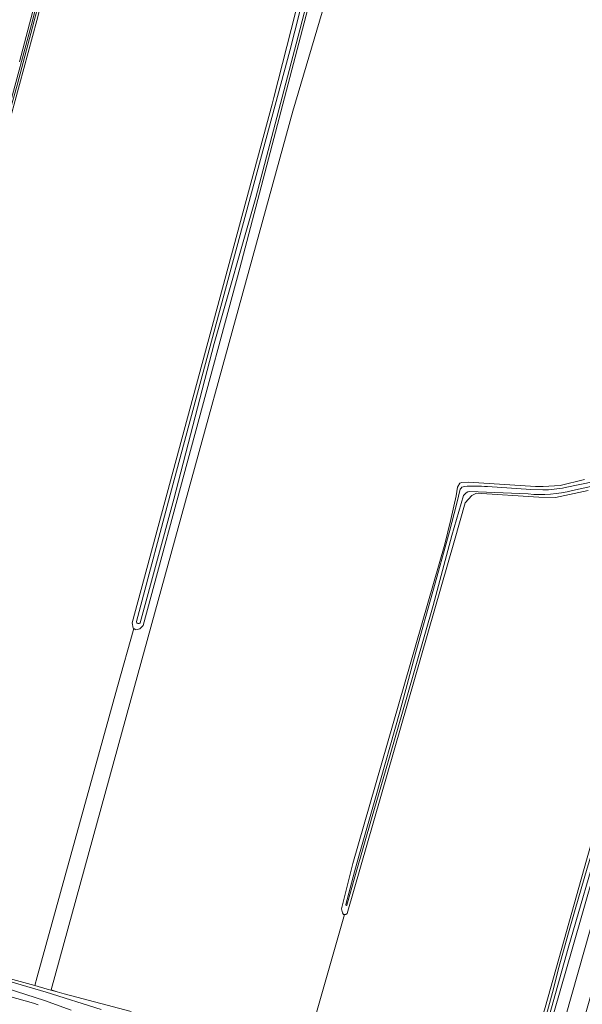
# Model space of a CAD drawing. Header units: metres. Extents: x 151448 to 154749, y 463108 to 465296.
# Tile 126 of 256: x 152073 to 152225, y 464462 to 464728. Entities that reach past the tile are written whole.
import ezdxf

# ---------------------------------------------------------------- set-up
doc = ezdxf.new("R2010")
doc.units = ezdxf.units.M
for name, color, linetype, lineweight in [('B-PV-GR-GRAS-GV', 253, 'Continuous', 9), ('B-PV-GR-HOUTWAL-GV', 253, 'Continuous', 9), ('B-PV-OG-TERREIN_OEVER-GV', 253, 'Continuous', 9), ('B-PV-OG-WATER-GV', 253, 'Continuous', 9), ('B-PV-OG-WATER_SLOOT-GV', 253, 'Continuous', 9), ('B-PV-VH-GESLOTENVERHARDING-GV', 253, 'Continuous', 9), ('B-PV-VH-GESLOTENVERHARDING_ASFALT-GV', 253, 'Continuous', 9)]:
    doc.layers.add(name, color=color, linetype=linetype, lineweight=lineweight)

msp = doc.modelspace()

# ---------------------------------------------------------------- linework, layer by layer
at = {"layer": 'B-PV-GR-GRAS-GV', "flags": 128}
for points in [[(152068.791, 464469.243), (152076.726, 464467.013), (152077.393, 464469.385), (152099.112, 464547.728), (152103.462, 464563.419), (152103.317, 464563.508), (152103.053, 464564.953), (152140.835, 464704.916), (152141.36, 464706.767), (152155.351, 464761.888)], [(152080.924, 464741.747), (152077.305, 464727.582), (152069.088, 464697.335)], [(152157.946, 464742.035), (152146.419, 464703.034), (152103.718, 464547.728), (152081.204, 464465.843), (152082.791, 464465.308), (152084.719, 464464.766), (152102.757, 464460.042)], [(152072.649, 464716.42), (152078.352, 464738.298)], [(152149.04, 464446.497), (152160.363, 464486.216), (152160.18, 464486.226), (152159.823, 464486.634), (152159.635, 464487.745), (152162.703, 464500), (152187.529, 464586.138), (152189.102, 464592.83), (152190.595, 464599.254), (152190.942, 464601.605), (152191.573, 464602.628), (152192.121, 464602.803), (152193.87, 464602.943), (152211.999, 464601.726), (152214.079, 464601.713), (152218.655, 464602.048), (152225.275, 464603.634)], [(152226.253, 464600.66), (152217.433, 464598.823), (152212.875, 464598.903), (152196.047, 464599.962), (152194.84, 464599.34), (152192.999, 464597.337), (152190.114, 464587.213), (152161.146, 464486.525), (152160.724, 464486.195), (152160.363, 464486.216), (152149.04, 464446.497)], [(152214.587, 464461.101), (152219.72, 464479.361), (152225.807, 464500.908)], [(152077.683, 464461.874), (152076.426, 464462.289), (152054.821, 464468.334), (152029.478, 464475.774), (152020.903, 464477.969), (152016.941, 464479.197), (152011.011, 464480.713), (152006.513, 464481.832), (152005.859, 464481.839), (152005.413, 464481.379), (152002.828, 464474.14), (152000.887, 464467.532), (151996.507, 464452.949)]]:
    msp.add_lwpolyline(points, dxfattribs=at)
at = {"layer": 'B-PV-GR-HOUTWAL-GV', "flags": 128}
msp.add_lwpolyline([(152099.112, 464547.728), (152077.393, 464469.385), (152076.726, 464467.013), (152080.045, 464466.08), (152082.791, 464465.308), (152081.204, 464465.843), (152103.718, 464547.728), (152146.419, 464703.034), (152157.946, 464742.035), (152172.247, 464796.291), (152171.141, 464808.087), (152170.539, 464808.644), (152155.775, 464750.998), (152132.173, 464660.689), (152106.005, 464564.216), (152105.164, 464563.361), (152104.067, 464563.046), (152103.89, 464563.155), (152103.462, 464563.419)], close=True, dxfattribs=at)
at = {"layer": 'B-PV-OG-TERREIN_OEVER-GV', "flags": 128}
for points in [[(152180.72, 464852.763), (152171.85, 464822.408), (152170.795, 464816.84), (152170.68, 464814.645), (152170.292, 464810.852), (152169.059, 464804.924), (152164.504, 464787.152), (152157.936, 464762.171), (152148.351, 464725.057), (152136.426, 464679.735), (152125.212, 464640.367), (152114.267, 464598.293), (152105.255, 464564.989)], [(152030.332, 464559.939), (152031.599, 464564.777), (152033.802, 464572.866), (152035.167, 464578.192), (152037.232, 464585.671), (152040.876, 464597.879), (152043.092, 464605.86), (152047.024, 464618.961), (152050.63, 464631.929), (152054.94, 464647.62), (152058.079, 464659.11), (152061.805, 464673.995), (152063.199, 464678.978), (152069.82, 464704.156), (152075.882, 464726.47), (152081.74, 464749.48), (152087.732, 464770.71), (152090.036, 464778.19), (152088.677, 464778.162)], [(152069.088, 464697.335), (152077.305, 464727.582), (152080.924, 464741.747), (152085.715, 464758.97), (152089.481, 464772.717), (152089.709, 464773.926), (152090.253, 464775.196), (152091.003, 464776.224), (152092.106, 464777.242), (152093.287, 464779.647), (152092.157, 464778.473), (152091.505, 464778.22), (152090.814, 464778.206), (152089.965, 464776.357), (152089.287, 464774.433), (152088.222, 464770.777), (152085.92, 464762.49), (152078.201, 464733.692), (152072.002, 464710.044)], [(152088.677, 464778.162), (152089.035, 464777.532), (152088.132, 464774.479), (152088.022, 464773.54), (152086.144, 464767.648), (152081.599, 464750.688), (152078.352, 464738.298), (152072.649, 464716.42)], [(152155.351, 464761.888), (152141.36, 464706.767), (152140.835, 464704.916), (152103.053, 464564.953), (152103.317, 464563.508), (152103.462, 464563.419), (152103.89, 464563.155), (152104.067, 464563.046), (152105.164, 464563.361), (152106.005, 464564.216), (152132.173, 464660.689), (152155.775, 464750.998)], [(152104.202, 464565.33), (152114.035, 464602.203), (152128.881, 464657.351), (152145.634, 464719.358), (152156.522, 464762.3)], [(152220.005, 464601.478), (152227.923, 464603.113), (152237.467, 464605.017), (152240.54, 464605.547), (152242.094, 464605.767), (152243.796, 464605.902), (152245.596, 464605.966)], [(152225.275, 464603.634), (152218.655, 464602.048), (152214.079, 464601.713), (152211.999, 464601.726), (152193.87, 464602.943), (152192.121, 464602.803), (152191.573, 464602.628), (152190.942, 464601.605), (152190.595, 464599.254), (152189.102, 464592.83), (152187.529, 464586.138), (152162.703, 464500), (152159.635, 464487.745), (152159.823, 464486.634), (152160.18, 464486.226), (152160.363, 464486.216), (152160.724, 464486.195), (152161.146, 464486.525), (152190.114, 464587.213), (152192.999, 464597.337), (152194.84, 464599.34), (152196.047, 464599.962), (152212.875, 464598.903), (152217.433, 464598.823), (152226.253, 464600.66)], [(152238.497, 464604.293), (152221.997, 464600.672)], [(152160.791, 464488.883), (152163.15, 464497.77), (152164.306, 464501.958), (152168.751, 464517.706), (152175.384, 464540.964), (152179.655, 464556.99), (152184.275, 464573.403), (152188.707, 464589.25), (152190.789, 464597.227), (152191.685, 464601.038)], [(152192.587, 464599.282), (152189.406, 464588.483), (152184.35, 464569.584), (152177.22, 464544.862), (152172.754, 464529.278), (152167.922, 464512.71), (152163.381, 464496.982), (152161.041, 464488.723)], [(152210.027, 464599.73), (152194.275, 464600.407)], [(152199.025, 464601.77), (152210.735, 464600.971), (152213.983, 464600.805)], [(152210.271, 464437.057), (152210.87, 464438.417), (152221.878, 464476.817), (152231.029, 464508.495), (152230.969, 464510.55), (152230.28, 464511.864), (152229.965, 464511.673), (152228.779, 464510.957), (152227.656, 464507.566), (152225.807, 464500.908), (152219.72, 464479.361), (152214.587, 464461.101), (152210.219, 464446.321), (152207.938, 464438.837), (152207.645, 464437.5), (152207.742, 464436.711), (152207.919, 464435.997), (152208.64, 464435.882), (152208.722, 464435.869), (152208.727, 464435.869)], [(152086.529, 464460.391), (152079.331, 464463.015), (152061.668, 464468.648), (152032.408, 464476.097), (152023.01, 464478.36), (152012.756, 464480.935), (152005.459, 464483.313), (152005.13, 464482.328), (152006.513, 464481.832), (152011.011, 464480.713), (152016.941, 464479.197), (152020.903, 464477.969), (152029.478, 464475.774), (152054.821, 464468.334), (152076.426, 464462.289), (152077.683, 464461.874)], [(152102.757, 464460.042), (152084.719, 464464.766), (152082.791, 464465.308), (152080.045, 464466.08), (152076.726, 464467.013), (152068.791, 464469.243)], [(152067.866, 464468.789), (152079.83, 464465.204), (152094.708, 464460.594)]]:
    msp.add_lwpolyline(points, dxfattribs=at)
at = {"layer": 'B-PV-OG-TERREIN_OEVER-GV'}
for points in [[(152191.685, 464601.038, -0.2186821), (152192.754, 464601.794)], [(152194.275, 464600.407, 0.2435081), (152192.587, 464599.282)], [(152192.754, 464601.794, -0.0108404), (152199.025, 464601.77)], [(152221.997, 464600.672, -0.0836906), (152210.027, 464599.73)], [(152213.983, 464600.805, 0.0416429), (152220.005, 464601.478)], [(152105.255, 464564.989, -0.7731675), (152104.202, 464565.33)], [(152161.041, 464488.723, -0.8206717), (152160.791, 464488.883)]]:
    msp.add_lwpolyline(points, format="xyb", dxfattribs=at)
at = {"layer": 'B-PV-OG-TERREIN_OEVER-GV', "flags": 128}
msp.add_lwpolyline([(152208.577, 464437.273), (152210.082, 464442.299), (152212.194, 464448.792), (152215.003, 464459.229), (152216.825, 464466.167), (152218.095, 464471.255), (152219.418, 464475.81), (152220.899, 464481.308), (152222.684, 464487.54), (152225.943, 464498.679), (152228.183, 464506.026), (152229.381, 464509.993), (152229.59, 464510.226), (152229.93, 464510.194), (152230.089, 464509.337), (152229.702, 464507.681), (152220.803, 464477.084), (152210.136, 464438.806), (152209.392, 464437.252), (152208.757, 464436.92), (152208.632, 464436.978)], close=True, dxfattribs=at)
at = {"layer": 'B-PV-OG-WATER-GV', "flags": 128}
for points in [[(152090.036, 464778.19), (152087.732, 464770.71), (152081.74, 464749.48), (152075.882, 464726.47), (152069.82, 464704.156), (152063.199, 464678.978), (152061.805, 464673.995), (152058.079, 464659.11), (152054.94, 464647.62), (152050.63, 464631.929), (152047.024, 464618.961), (152043.092, 464605.86), (152040.876, 464597.879), (152037.232, 464585.671), (152035.167, 464578.192), (152033.802, 464572.866), (152031.599, 464564.777), (152030.332, 464559.939)], [(152031.307, 464559.792), (152033.085, 464567.599), (152036.742, 464581.182), (152041.943, 464599.352), (152049.03, 464624.473), (152055.1, 464646.126), (152060.692, 464667.143), (152067.86, 464695.41), (152072.002, 464710.044), (152078.201, 464733.692), (152085.92, 464762.49), (152088.222, 464770.777), (152089.287, 464774.433), (152089.965, 464776.357), (152090.814, 464778.206), (152090.036, 464778.19)]]:
    msp.add_lwpolyline(points, dxfattribs=at)
at = {"layer": 'B-PV-OG-WATER_SLOOT-GV', "flags": 128}
for points in [[(152183.791, 464857.924), (152182.434, 464859.999), (152179.783, 464852.348), (152176.212, 464838.344), (152172.346, 464826.432), (152170.457, 464819.94), (152169.062, 464813.782), (152168.094, 464806.597), (152167.141, 464800.562), (152165.32, 464793.719), (152161.145, 464777.209), (152158.419, 464768.061), (152156.522, 464762.3), (152145.634, 464719.358), (152128.881, 464657.351), (152114.035, 464602.203), (152104.202, 464565.33)], [(152105.255, 464564.989), (152114.267, 464598.293), (152125.212, 464640.367), (152136.426, 464679.735), (152148.351, 464725.057), (152157.936, 464762.171), (152164.504, 464787.152), (152169.059, 464804.924), (152170.292, 464810.852), (152170.68, 464814.645), (152170.795, 464816.84), (152171.85, 464822.408), (152180.72, 464852.763)], [(152245.596, 464605.966), (152243.796, 464605.902), (152242.094, 464605.767), (152240.54, 464605.547), (152237.467, 464605.017), (152227.923, 464603.113), (152220.005, 464601.478)], [(152221.997, 464600.672), (152238.497, 464604.293)], [(152191.685, 464601.038), (152190.789, 464597.227), (152188.707, 464589.25), (152184.275, 464573.403), (152179.655, 464556.99), (152175.384, 464540.964), (152168.751, 464517.706), (152164.306, 464501.958), (152163.15, 464497.77), (152160.791, 464488.883)], [(152161.041, 464488.723), (152163.381, 464496.982), (152167.922, 464512.71), (152172.754, 464529.278), (152177.22, 464544.862), (152184.35, 464569.584), (152189.406, 464588.483), (152192.587, 464599.282)], [(152194.275, 464600.407), (152210.027, 464599.73)], [(152213.983, 464600.805), (152210.735, 464600.971), (152199.025, 464601.77)], [(152061.668, 464468.648), (152079.331, 464463.015), (152086.529, 464460.391)], [(152094.708, 464460.594), (152079.83, 464465.204), (152067.866, 464468.789)]]:
    msp.add_lwpolyline(points, dxfattribs=at)
at = {"layer": 'B-PV-OG-WATER_SLOOT-GV'}
for points in [[(152192.754, 464601.794, 0.2186821), (152191.685, 464601.038)], [(152192.587, 464599.282, -0.2435081), (152194.275, 464600.407)], [(152199.025, 464601.77, 0.0108404), (152192.754, 464601.794)], [(152210.027, 464599.73, 0.0836906), (152221.997, 464600.672)], [(152220.005, 464601.478, -0.0416429), (152213.983, 464600.805)], [(152104.202, 464565.33, 0.7731675), (152105.255, 464564.989)], [(152160.791, 464488.883, 0.8206717), (152161.041, 464488.723)]]:
    msp.add_lwpolyline(points, format="xyb", dxfattribs=at)
at = {"layer": 'B-PV-OG-WATER_SLOOT-GV', "flags": 128}
msp.add_lwpolyline([(152208.757, 464436.92), (152209.392, 464437.252), (152210.136, 464438.806), (152220.803, 464477.084), (152229.702, 464507.681), (152230.089, 464509.337), (152229.93, 464510.194), (152229.59, 464510.226), (152229.381, 464509.993), (152228.183, 464506.026), (152225.943, 464498.679), (152222.684, 464487.54), (152220.899, 464481.308), (152219.418, 464475.81), (152218.095, 464471.255), (152216.825, 464466.167), (152215.003, 464459.229), (152212.194, 464448.792), (152210.082, 464442.299), (152208.577, 464437.273), (152208.632, 464436.978)], close=True, dxfattribs=at)
at = {"layer": 'B-PV-VH-GESLOTENVERHARDING-GV', "flags": 128}
for points in [[(152210.05, 464436.572), (152211.322, 464436.572), (152213.824, 464436.734), (152215.053, 464440.796), (152216.679, 464446.516), (152233.649, 464506.221), (152234.152, 464508.038), (152232.18, 464509.891), (152233.991, 464516.313), (152236.609, 464516.639), (152240.385, 464529.899), (152246.107, 464549.995), (152247.574, 464555.299), (152247.976, 464555.205), (152250.067, 464562.572), (152260.92, 464600.485), (152268.046, 464627.575)], [(152231.029, 464508.495), (152221.878, 464476.817), (152210.87, 464438.417)]]:
    msp.add_lwpolyline(points, dxfattribs=at)
at = {"layer": 'B-PV-VH-GESLOTENVERHARDING_ASFALT-GV', "flags": 128}
msp.add_lwpolyline([(152236.609, 464516.639), (152237.006, 464516.526), (152236.919, 464516.218), (152234.545, 464507.927), (152234.152, 464508.038), (152233.649, 464506.221), (152216.679, 464446.516), (152217.09, 464446.397), (152221.127, 464445.23), (152221.499, 464445.122), (152227.828, 464467.593), (152233.927, 464489.096), (152245.11, 464528.622), (152244.722, 464528.727), (152240.769, 464529.795), (152240.385, 464529.899)], close=True, dxfattribs=at)

doc.saveas('drawing.dxf')
